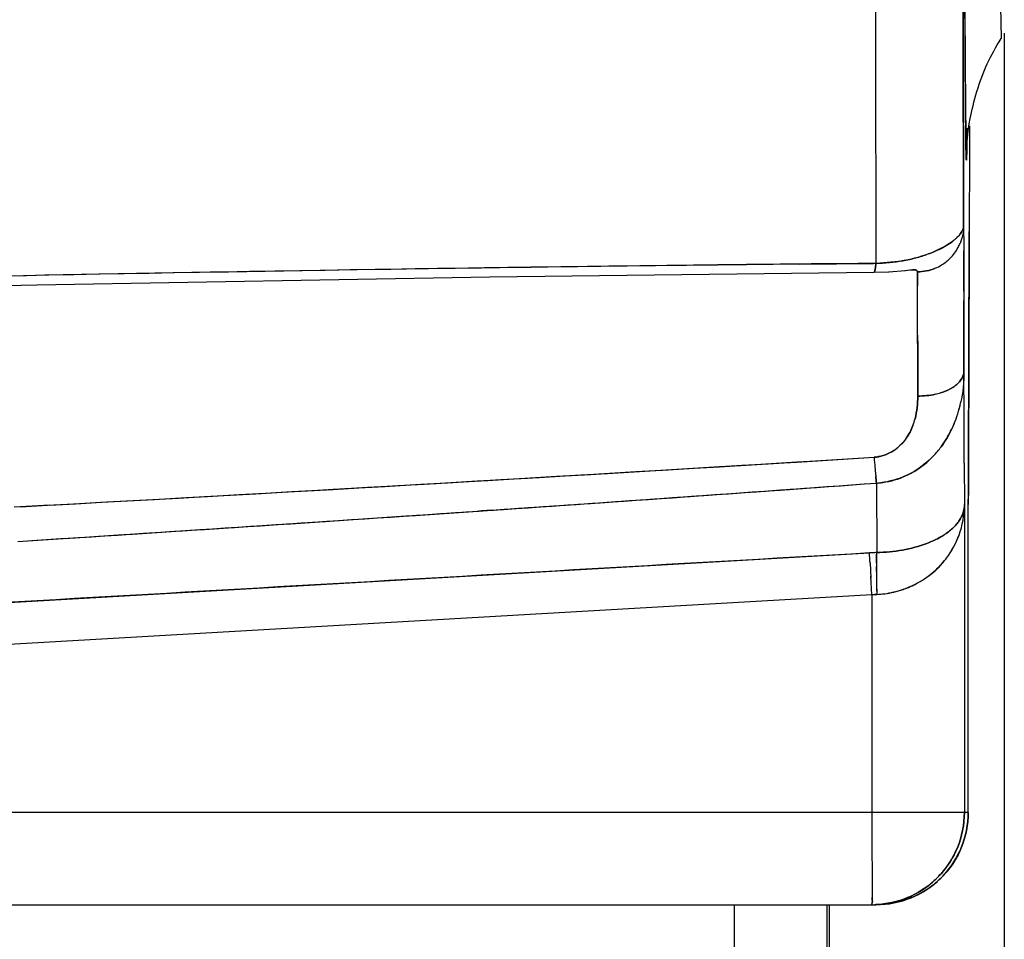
# Model space of a CAD drawing. Header units: millimetres. Extents: x 4086 to 10416, y 123 to 1549.
# Tile 15 of 256: x 6751 to 6756, y 741 to 746. Entities that reach past the tile are written whole.
import ezdxf

# ---------------------------------------------------------------- set-up
doc = ezdxf.new("R2010")
doc.units = ezdxf.units.MM
doc.layers.add('外形图', color=7, linetype='Continuous')

msp = doc.modelspace()

# ---------------------------------------------------------------- linework, layer by layer
at = {"layer": '外形图', "color": 7, "linetype": 'Continuous'}
for p, q in [((6756.2256, 746.1234), (6756.2291, 745.9478)), ((6756.247, 745.9778), (6756.2469, 731.1697)), ((6756.0581, 745.4761), (6756.0577, 745.3289)), ((6756.0577, 745.3289), (6756.0567, 744.9029)), ((6756.0264, 744.9369), (6756.0264, 744.9352)), ((6755.1379, 744.7268), (6755.5382, 744.7306)), ((6755.5516, 744.7307), (6755.5382, 744.7306)), ((6755.5411, 744.6825), (6755.5388, 744.6845)), ((6755.5411, 744.6825), (6755.6234, 744.6854)), ((6755.6205, 744.6852), (6755.7112, 744.6925)), ((6755.7085, 744.6922), (6755.7367, 744.6949)), ((6755.7349, 744.6948), (6755.7435, 744.6955)), ((6755.7427, 744.6954), (6755.7501, 744.6962)), ((6755.7771, 744.5702), (6755.7769, 744.6089)), ((6756.0279, 744.5825), (6756.028, 744.529)), ((6755.7777, 744.3392), (6755.778, 744.1568)), ((6755.778, 744.1568), (6755.7782, 744.0117)), ((6756.0294, 743.8889), (6756.0286, 744.1476)), ((6756.0303, 743.6476), (6756.0294, 743.8889)), ((6756.0303, 743.6476), (6756.0312, 743.4241)), ((6755.5549, 743.5406), (6755.5562, 743.164)), ((6751.078, 743.4213), (6750.8852, 743.4108)), ((6753.4157, 743.3901), (6753.4011, 743.3891)), ((6753.4735, 743.3941), (6753.4157, 743.3901)), ((6756.0311, 743.4241), (6756.0311, 741.757)), ((6756.052, 741.757), (6756.052, 743.4241)), ((6750.9039, 743.2247), (6751.2039, 743.2439)), ((6748.2646, 742.7454), (6755.5169, 743.1625)), ((6755.533, 743.163), (6755.5169, 743.1622)), ((6755.5562, 743.164), (6755.5301, 743.1629)), ((6755.5202, 743.1089), (6755.525, 743.0265)), ((6755.5303, 742.9356), (6755.5244, 743.0361)), ((6755.5303, 742.9357), (6748.2662, 742.5173)), ((6755.5303, 742.9357), (6755.5564, 742.9375)), ((6755.5303, 742.9357), (6755.5303, 741.757)), ((6756.052, 741.757), (6732.8623, 741.7571)), ((6755.5303, 741.757), (6755.5303, 741.5653)), ((6755.5303, 741.5653), (6755.5305, 741.4202)), ((6755.5305, 741.4321), (6755.5305, 741.4191)), ((6755.5305, 741.4217), (6755.5306, 741.3816)), ((6755.5306, 741.3862), (6755.5306, 741.374)), ((6755.5306, 741.3816), (6755.5306, 741.3669)), ((6732.8224, 741.2571), (6755.552, 741.257)), ((6754.7844, 741.257), (6754.7844, 740.882)), ((6755.2852, 741.257), (6755.2852, 740.882)), ((6755.2979, 741.257), (6755.2979, 740.882))]:
    msp.add_line(p, q, dxfattribs=at)
msp.add_lwpolyline([(6748.4796, 744.5609), (6751.0068, 744.6151), (6753.4612, 744.6572), (6755.5411, 744.6825)], dxfattribs=at)
for centre, radius, start, end in [((6755.8522, 745.0133), 0.1988, 314.6983, 317.2822), ((6755.8031, 745.0673), 0.2718, 309.3874, 312.6143), ((6755.829, 745.039), 0.2334, 312.6484, 314.3894), ((6755.7784, 744.934), 0.2481, 331.7571, 337.4621), ((6755.781, 744.9328), 0.2452, 331.7295, 337.5023), ((6755.6058, 745.4116), 0.6705, 289.2162, 292.4755), ((6755.6411, 745.3276), 0.5794, 292.4304, 297.1294), ((6755.7769, 744.9352), 0.25, 315.2276, 331.6933), ((6755.7772, 744.9349), 0.2496, 315.2185, 331.7071), ((6759.6783, 304.4241), 440.326, 90.538715, 90.889822), ((6759.6783, 304.4255), 440.3245, 90.538713, 90.889787), ((6759.6442, 306.9727), 437.7772, 90.58979, 90.890414), ((6759.4423, 325.0614), 419.6874, 90.587641, 90.901081), ((6755.5264, 745.7213), 0.9909, 271.4531, 279.9039), ((6755.5397, 745.6399), 0.9084, 279.9615, 281.0741), ((6755.5512, 745.6023), 0.8692, 280.8007, 281.5952), ((6755.5459, 745.6095), 0.8775, 281.0609, 284.0298), ((6755.5585, 745.5672), 0.8334, 281.5911, 283.8995), ((6755.7765, 744.9363), 0.2511, 292.6097, 301.3815), ((6755.7772, 744.935), 0.2496, 292.5912, 301.4141), ((6755.7765, 744.9361), 0.2509, 301.4084, 315.14), ((6755.7767, 744.9358), 0.2506, 301.4034, 315.1547), ((6761.703, 180.5868), 564.1798, 90.900107, 91.34233), ((6761.7028, 180.5963), 564.1703, 90.900075, 91.342332), ((6761.6109, 186.9358), 557.8301, 90.900801, 91.227879), ((6761.6408, 185.3837), 559.3825, 90.901256, 91.227534), ((6728.5396, 744.4718), 27.2376, 0.20703, 0.37759), ((6728.5415, 744.4718), 27.2358, 0.20703, 0.3776), ((6644.8865, 744.1464), 110.8914, 0.099629, 0.219018), ((6644.8877, 744.1464), 110.8902, 0.099644, 0.219005), ((6644.8883, 744.1464), 110.8896, 0.099628, 0.219019), ((6755.7926, 744.3843), 0.3713, 282.5094, 286.9271), ((6755.7933, 744.3817), 0.3686, 282.4935, 286.9434), ((6755.3304, 744.1249), 0.6964, 342.4726, 348.0601), ((6755.3373, 744.1224), 0.6892, 342.4969, 347.6536), ((6755.3713, 744.1121), 0.6536, 337.6318, 342.4576), ((6755.382, 744.1086), 0.6424, 337.5579, 342.4755), ((6755.3903, 743.988), 0.3861, 339.5504, 345.2014), ((6755.4092, 743.9813), 0.3662, 339.5248, 345.4576), ((6755.4552, 744.071), 0.56, 323.4338, 328.7399), ((6755.4749, 744.0561), 0.5353, 316.5498, 323.4481), ((6755.4805, 744.0523), 0.5286, 316.4353, 323.4241), ((6714.3861, 1413.8749), 671.4569, 273.1190246, 273.5140249), ((6714.4829, 1412.2072), 669.7863, 273.1215855, 273.5145002), ((6714.7891, 1406.9524), 664.5227, 273.1304139, 273.5159209), ((6717.6779, 1357.1947), 614.6815, 273.1148276, 273.5315933), ((6762.3586, 744.2341), 6.8395, 184.64252, 185.11462), ((6762.3278, 744.2313), 6.8085, 184.64042, 185.11481), ((6760.0378, 744.0262), 4.5093, 185.1131, 185.5832), ((6759.9676, 744.0196), 4.4389, 185.1082, 185.5859), ((6755.5209, 744.0025), 0.4641, 294.81, 300.7442), ((6755.5223, 743.9998), 0.461, 296.4536, 300.7638), ((6719.7141, 1237.8378), 495.5948, 273.897555, 274.147174), ((6719.7145, 1237.8329), 495.5899, 273.899252, 274.147175), ((6719.7158, 1237.8132), 495.5702, 273.905947, 274.147182), ((6722.9471, 1191.8708), 449.5144, 273.893933, 274.159884), ((6758.741, 743.9006), 3.2065, 185.6038, 185.7974), ((6758.7392, 743.9002), 3.2046, 185.5996, 185.7937), ((6755.53, 743.9656), 0.4257, 273.3505, 276.4749), ((6755.5299, 743.9695), 0.4296, 273.3294, 275.7794), ((6755.5261, 743.9916), 0.4521, 292.5049, 294.7929), ((6755.5253, 743.9941), 0.4546, 294.7538, 296.4411), ((6713.7161, 1326.9579), 584.9166, 273.652792, 273.897461), ((6714.1499, 1320.5081), 578.4522, 273.6685405, 273.8922738), ((6714.2455, 1319.0883), 577.0292, 273.6722711, 273.8909146), ((6712.761, 1341.6272), 599.6169, 273.6758926, 273.8862997), ((6755.9174, 743.4235), 0.1346, 357.8146, 0.2495), ((6755.7012, 743.6004), 0.4049, 299.9846, 304.8998), ((6755.703, 743.5967), 0.4009, 300.0168, 304.9835), ((6755.5474, 743.4255), 0.4841, 322.8783, 340.0435), ((6755.5478, 743.4252), 0.4835, 322.8761, 340.0601), ((6755.5479, 743.4251), 0.4834, 322.9116, 339.878), ((6755.6119, 741.5137), 1.6512, 92.8057, 93.2964), ((6729.7254, 741.5833), 25.8398, 3.38479, 3.50394), ((6729.7567, 741.5851), 25.8085, 3.38478, 3.50407), ((6730.0449, 741.6021), 25.5198, 3.38471, 3.50518), ((6729.3071, 741.5575), 26.2589, 3.38337, 3.50352), ((6755.6116, 741.5196), 1.6453, 91.93, 92.8059), ((6755.5448, 743.4289), 0.4882, 305.3865, 320.2561), ((6755.5479, 743.4259), 0.4839, 313.04, 320.3739), ((6755.5486, 743.4252), 0.4829, 315.9451, 320.3331), ((6755.5482, 743.4255), 0.4834, 320.3086, 322.8543), ((6755.5475, 743.426), 0.4842, 320.3187, 322.8219), ((6757.8208, 743.0761), 2.2669, 179.1545, 179.9291), ((6757.8991, 743.0764), 2.3451, 179.2192, 179.937), ((6758.9199, 743.0758), 3.3659, 179.9469, 180.8036), ((6758.8103, 743.0757), 3.2564, 179.9434, 180.7884), ((6755.5431, 743.4312), 0.4911, 305.3894, 313.0178), ((6755.5462, 743.4276), 0.4863, 309.2424, 315.9352), ((6755.5457, 743.4283), 0.4872, 309.2432, 313.0358), ((6760.1842, 743.0928), 4.6303, 180.7661, 181.9239), ((6760.1467, 743.0924), 4.5929, 180.7957, 181.933), ((6755.5371, 743.4396), 0.5014, 298.6868, 305.6058), ((6755.537, 743.44), 0.5018, 298.6674, 305.373), ((6755.5418, 743.4331), 0.4934, 305.6101, 309.2421), ((6755.5287, 743.4636), 0.5269, 277.5801, 288.498), ((6755.5282, 743.4661), 0.5294, 277.7362, 288.7696), ((6755.5282, 743.4659), 0.5292, 277.7344, 288.7708), ((6755.5281, 743.4667), 0.53, 277.7409, 288.4523), ((6755.5344, 743.445), 0.5075, 288.5525, 298.6604), ((6755.5356, 743.4425), 0.5046, 288.5081, 297.0611), ((6755.5357, 743.4424), 0.5045, 288.832, 297.0624), ((6755.5362, 743.4412), 0.5032, 296.6779, 298.7032), ((6755.5363, 743.4411), 0.5031, 297.0693, 298.6865), ((6755.5928, 742.2148), 0.7235, 92.8767, 94.9539), ((6755.5288, 743.4581), 0.5214, 273.0346, 277.7851), ((6755.5289, 743.4575), 0.5207, 273.0274, 277.7822), ((6755.5297, 743.4529), 0.5162, 272.9663, 277.6195), ((6755.5292, 741.7582), 0.5023, 320.0307, 337.4186), ((6755.5296, 741.7579), 0.5017, 321.331, 337.4289), ((6755.5326, 741.7555), 0.4979, 312.088, 318.6767), ((6755.5327, 741.7554), 0.4977, 312.3295, 318.3746), ((6755.5329, 741.7552), 0.4975, 312.5091, 317.8761), ((6755.5534, 741.7556), 0.498, 311.2665, 318.3378), ((6755.5536, 741.7554), 0.4978, 311.6253, 318.3388), ((6755.5312, 741.7568), 0.4998, 317.8776, 320.0072), ((6755.5311, 741.7568), 0.5, 318.3759, 320.0075), ((6755.5306, 741.7572), 0.5005, 318.6789, 321.3187), ((6755.5522, 741.7566), 0.4996, 318.0172, 319.539), ((6794.857, 741.4482), 39.3265, 180.09457, 180.22295), ((6792.6625, 741.4408), 37.132, 180.10304, 180.2246), ((6792.603, 741.4407), 37.0725, 180.10298, 180.22483), ((6790.8741, 741.4348), 35.3436, 180.10996, 180.22626), ((6755.5508, 741.7589), 0.5023, 292.5942, 309.9689), ((6755.5511, 741.7585), 0.5017, 292.5974, 308.6686), ((6755.5316, 741.7567), 0.4995, 310.4608, 312.5064), ((6755.5518, 741.7575), 0.5005, 308.6809, 311.264), ((6755.5522, 741.7569), 0.4998, 309.9924, 312.047), ((6755.5521, 741.7571), 0.5, 309.9921, 311.5668), ((6755.5535, 741.7554), 0.4979, 311.5685, 311.6253), ((6755.5311, 741.7479), 0.491, 270.0024, 272.3649), ((6755.5312, 741.7477), 0.4907, 269.9914, 272.3534)]:
    msp.add_arc(centre, radius, start, end, dxfattribs=at)
for points, knots in [([(6756.0379, 745.4749), (6756.0364, 745.6244), (6756.0303, 746.7139), (6756.0285, 747.8034), (6756.0268, 748.7434)], [0, 0, 0, 0, 807.944402, 5886.291865, 5886.291865, 5886.291865, 5886.291865]), ([(6756.0268, 748.7432), (6756.0275, 748.3535), (6756.0303, 747.2632), (6756.031, 746.1729), (6756.0379, 745.4724)], [0, 0, 0, 0, 2112.868943, 5910.109371, 5910.109371, 5910.109371, 5910.109371]), ([(6755.5455, 748.2264), (6755.5459, 747.9017), (6755.5475, 746.7365), (6755.5496, 745.5713), (6755.5516, 744.7307)], [0, 0, 0, 0, 1648.601696, 5917.483572, 5917.483572, 5917.483572, 5917.483572]), ([(6755.5455, 748.2263), (6755.5459, 747.9017), (6755.5475, 746.7365), (6755.5496, 745.5713), (6755.5516, 744.7307)], [0, 0, 0, 0, 1648.600694, 5917.483461, 5917.483461, 5917.483461, 5917.483461]), ([(6756.0264, 744.9334), (6756.0261, 745.0562), (6756.0248, 745.5873), (6756.0238, 746.1184), (6756.023, 746.5267)], [0, 0, 0, 0, 1359.234532, 5878.142468, 5878.142468, 5878.142468, 5878.142468]), ([(6756.023, 746.5267), (6756.0233, 746.3841), (6756.0243, 745.853), (6756.0254, 745.3219), (6756.0264, 744.9334)], [0, 0, 0, 0, 1581.03075, 5887.619643, 5887.619643, 5887.619643, 5887.619643]), ([(6756.0435, 745.3502), (6756.043, 745.331), (6756.0493, 745.4592), (6756.0623, 745.5139), (6756.1091, 745.7273), (6756.174, 745.8588), (6756.2292, 745.9478)], [0, 0, 0, 0, 950.886907, 2752.986269, 5240.287358, 10420.134699, 10420.134699, 10420.134699, 10420.134699]), ([(6756.0452, 745.4606), (6756.0446, 745.4035), (6756.0413, 745.1704), (6756.0385, 745.413), (6756.0379, 745.4749)], [0, 0, 0, 0, 2820.16171, 5875.95073, 5875.95073, 5875.95073, 5875.95073]), ([(6756.0379, 745.4724), (6756.0385, 745.4114), (6756.0414, 745.1706), (6756.0446, 745.4048), (6756.0452, 745.4626)], [0, 0, 0, 0, 3019.218424, 5876.087868, 5876.087868, 5876.087868, 5876.087868]), ([(6756.0264, 744.9334), (6756.0263, 744.9174), (6756.0135, 744.8947), (6755.9977, 744.8776), (6755.9922, 744.8722)], [0, 0, 0, 0, 3971.691284, 5871.749519, 5871.749519, 5871.749519, 5871.749519]), ([(6756.0264, 744.9352), (6756.0265, 744.9281), (6756.0269, 744.8826), (6756.0271, 744.8372), (6756.0273, 744.7988)], [0, 0, 0, 0, 915.756395, 5871.349005, 5871.349005, 5871.349005, 5871.349005]), ([(6756.0264, 744.9334), (6756.0265, 744.9267), (6756.0269, 744.8816), (6756.0271, 744.8366), (6756.0273, 744.7983)], [0, 0, 0, 0, 874.297993, 5871.329059, 5871.329059, 5871.329059, 5871.329059]), ([(6756.0567, 744.9029), (6756.0565, 744.834), (6756.0559, 744.5738), (6756.0551, 744.3137), (6756.0545, 744.1223)], [0, 0, 0, 0, 1553.650922, 5871.721766, 5871.721766, 5871.721766, 5871.721766]), ([(6756.0545, 744.1223), (6756.0547, 744.1835), (6756.0555, 744.4437), (6756.0562, 744.7039), (6756.0567, 744.9029)], [0, 0, 0, 0, 1380.778209, 5867.160914, 5867.160914, 5867.160914, 5867.160914]), ([(6756.0545, 744.1222), (6756.0547, 744.1835), (6756.0555, 744.4437), (6756.0562, 744.7039), (6756.0567, 744.9029)], [0, 0, 0, 0, 1380.566002, 5867.160299, 5867.160299, 5867.160299, 5867.160299]), ([(6755.9759, 744.8574), (6755.9788, 744.8598), (6755.9843, 744.8645), (6755.9896, 744.8695), (6755.9921, 744.872)], [0, 0, 0, 0, 3028.557141, 5871.653283, 5871.653283, 5871.653283, 5871.653283]), ([(6756.0273, 744.7988), (6756.0273, 744.7834), (6756.0276, 744.7107), (6756.0278, 744.6379), (6756.0279, 744.5806)], [0, 0, 0, 0, 1242.287951, 5870.379644, 5870.379644, 5870.379644, 5870.379644]), ([(6756.0279, 744.5804), (6756.0279, 744.6014), (6756.0277, 744.674), (6756.0275, 744.7467), (6756.0273, 744.7983)], [0, 0, 0, 0, 1694.21201, 5869.256875, 5869.256875, 5869.256875, 5869.256875]), ([(6756.0273, 744.7983), (6756.0273, 744.7831), (6756.0276, 744.7112), (6756.0278, 744.6392), (6756.0279, 744.5825)], [0, 0, 0, 0, 1239.655452, 5870.371141, 5870.371141, 5870.371141, 5870.371141]), ([(6755.5516, 744.7307), (6755.5511, 744.7251), (6755.55, 744.715), (6755.5486, 744.7049), (6755.5478, 744.7004)], [0, 0, 0, 0, 3242.412451, 5881.195342, 5881.195342, 5881.195342, 5881.195342]), ([(6755.5478, 744.7003), (6755.5486, 744.7048), (6755.55, 744.715), (6755.5511, 744.7251), (6755.5516, 744.7307)], [0, 0, 0, 0, 2636.733428, 5881.073, 5881.073, 5881.073, 5881.073]), ([(6755.5435, 744.6846), (6755.5431, 744.684), (6755.5426, 744.6831), (6755.5415, 744.6826), (6755.5411, 744.6825)], [0, 0, 0, 0, 3529.681729, 5880.925863, 5880.925863, 5880.925863, 5880.925863]), ([(6755.5411, 744.6825), (6755.5415, 744.6825), (6755.5426, 744.6831), (6755.5431, 744.684), (6755.5434, 744.6846)], [0, 0, 0, 0, 2346.909878, 5880.913809, 5880.913809, 5880.913809, 5880.913809]), ([(6755.5434, 744.6846), (6755.5437, 744.685), (6755.5441, 744.6859), (6755.5445, 744.6869), (6755.5447, 744.6874)], [0, 0, 0, 0, 2674.991025, 5880.892055, 5880.892055, 5880.892055, 5880.892055]), ([(6755.5447, 744.6875), (6755.5445, 744.6869), (6755.5441, 744.686), (6755.5437, 744.685), (6755.5435, 744.6846)], [0, 0, 0, 0, 3203.258128, 5880.903449, 5880.903449, 5880.903449, 5880.903449]), ([(6755.5447, 744.6874), (6755.5451, 744.6885), (6755.5458, 744.6909), (6755.5464, 744.6934), (6755.5467, 744.6947)], [0, 0, 0, 0, 2643.468667, 5880.905899, 5880.905899, 5880.905899, 5880.905899]), ([(6755.5467, 744.6946), (6755.5464, 744.6933), (6755.5458, 744.6909), (6755.5451, 744.6885), (6755.5447, 744.6875)], [0, 0, 0, 0, 3242.517482, 5880.934588, 5880.934588, 5880.934588, 5880.934588]), ([(6755.5478, 744.7004), (6755.5476, 744.6994), (6755.5473, 744.6974), (6755.5469, 744.6955), (6755.5467, 744.6946)], [0, 0, 0, 0, 3068.933783, 5880.939359, 5880.939359, 5880.939359, 5880.939359]), ([(6755.5467, 744.6947), (6755.5469, 744.6956), (6755.5473, 744.6975), (6755.5476, 744.6993), (6755.5478, 744.7003)], [0, 0, 0, 0, 2813.939305, 5880.91831, 5880.91831, 5880.91831, 5880.91831]), ([(6755.75, 744.6961), (6755.7524, 744.6961), (6755.7567, 744.696), (6755.7611, 744.6957), (6755.7631, 744.6954)], [0, 0, 0, 0, 3214.152884, 5875.81962, 5875.81962, 5875.81962, 5875.81962]), ([(6755.75, 744.6961), (6755.7524, 744.6961), (6755.7568, 744.6961), (6755.7611, 744.6957), (6755.7631, 744.6954)], [0, 0, 0, 0, 3214.935588, 5875.819355, 5875.819355, 5875.819355, 5875.819355]), ([(6755.75, 744.6961), (6755.7524, 744.6961), (6755.7567, 744.6961), (6755.7611, 744.6957), (6755.7631, 744.6954)], [0, 0, 0, 0, 3214.668806, 5875.819622, 5875.819622, 5875.819622, 5875.819622]), ([(6755.7632, 744.6954), (6755.7613, 744.6957), (6755.7569, 744.6961), (6755.7525, 744.6962), (6755.7501, 744.6962)], [0, 0, 0, 0, 2638.295001, 5875.8048, 5875.8048, 5875.8048, 5875.8048]), ([(6755.7632, 744.6954), (6755.7613, 744.6957), (6755.7569, 744.6961), (6755.7525, 744.6962), (6755.7501, 744.6962)], [0, 0, 0, 0, 2638.343314, 5875.804763, 5875.804763, 5875.804763, 5875.804763]), ([(6755.7632, 744.6954), (6755.7613, 744.6957), (6755.7569, 744.6961), (6755.7525, 744.6962), (6755.7501, 744.6962)], [0, 0, 0, 0, 2637.804689, 5875.805168, 5875.805168, 5875.805168, 5875.805168]), ([(6755.7631, 744.6954), (6755.7667, 744.6949), (6755.7735, 744.6941), (6755.7765, 744.6876), (6755.7764, 744.6852)], [0, 0, 0, 0, 3563.18958, 5875.463697, 5875.463697, 5875.463697, 5875.463697]), ([(6755.7631, 744.6954), (6755.7668, 744.6949), (6755.7735, 744.6941), (6755.7765, 744.6876), (6755.7764, 744.6852)], [0, 0, 0, 0, 3561.883296, 5875.463255, 5875.463255, 5875.463255, 5875.463255]), ([(6755.7631, 744.6954), (6755.7667, 744.6949), (6755.7735, 744.6941), (6755.7765, 744.6876), (6755.7764, 744.6852)], [0, 0, 0, 0, 3562.408533, 5875.463473, 5875.463473, 5875.463473, 5875.463473]), ([(6755.7668, 744.6947), (6755.7662, 744.6948), (6755.765, 744.6951), (6755.7639, 744.6953), (6755.7632, 744.6954)], [0, 0, 0, 0, 2815.206843, 5875.556534, 5875.556534, 5875.556534, 5875.556534]), ([(6755.7764, 744.6852), (6755.7763, 744.6873), (6755.7745, 744.6924), (6755.7694, 744.694), (6755.7668, 744.6947)], [0, 0, 0, 0, 2551.420371, 5875.358637, 5875.358637, 5875.358637, 5875.358637]), ([(6755.7764, 744.6852), (6755.7764, 744.6811), (6755.7767, 744.6557), (6755.7768, 744.6303), (6755.7769, 744.6089)], [0, 0, 0, 0, 948.011286, 5875.313777, 5875.313777, 5875.313777, 5875.313777]), ([(6755.7764, 744.6852), (6755.7764, 744.6805), (6755.7765, 744.6692), (6755.7766, 744.6579), (6755.7767, 744.6513)], [0, 0, 0, 0, 2443.21595, 5875.258183, 5875.258183, 5875.258183, 5875.258183]), ([(6755.7769, 744.6089), (6755.7769, 744.6175), (6755.7767, 744.6429), (6755.7766, 744.6684), (6755.7764, 744.6852)], [0, 0, 0, 0, 1983.576274, 5874.972967, 5874.972967, 5874.972967, 5874.972967]), ([(6755.7782, 744.0117), (6755.7782, 744.0762), (6755.7779, 744.2753), (6755.7776, 744.4744), (6755.7769, 744.6089)], [0, 0, 0, 0, 1904.189137, 5872.870268, 5872.870268, 5872.870268, 5872.870268]), ([(6755.7777, 744.3392), (6755.7777, 744.3618), (6755.7775, 744.4388), (6755.7773, 744.5158), (6755.7771, 744.5702)], [0, 0, 0, 0, 1722.662873, 5873.483916, 5873.483916, 5873.483916, 5873.483916]), ([(6756.028, 744.5292), (6756.0281, 744.5005), (6756.0283, 744.3734), (6756.0285, 744.2463), (6756.0286, 744.1479)], [0, 0, 0, 0, 1324.668987, 5868.472941, 5868.472941, 5868.472941, 5868.472941]), ([(6756.0286, 744.1476), (6756.0286, 744.1822), (6756.0284, 744.3093), (6756.0282, 744.4364), (6756.028, 744.529)], [0, 0, 0, 0, 1595.635283, 5866.431309, 5866.431309, 5866.431309, 5866.431309]), ([(6756.028, 744.529), (6756.0281, 744.5003), (6756.0283, 744.3731), (6756.0285, 744.246), (6756.0286, 744.1476)], [0, 0, 0, 0, 1324.651391, 5868.47087, 5868.47087, 5868.47087, 5868.47087]), ([(6755.7782, 744.0117), (6755.7782, 744.0414), (6755.7781, 744.1506), (6755.7779, 744.2598), (6755.7777, 744.3392)], [0, 0, 0, 0, 1601.325918, 5871.195042, 5871.195042, 5871.195042, 5871.195042]), ([(6755.7777, 744.3392), (6755.7778, 744.3146), (6755.778, 744.2054), (6755.7781, 744.0962), (6755.7782, 744.0117)], [0, 0, 0, 0, 1325.199695, 5872.943376, 5872.943376, 5872.943376, 5872.943376]), ([(6755.9894, 744.0747), (6755.9841, 744.0702), (6755.9726, 744.0615), (6755.9602, 744.0542), (6755.9536, 744.0507)], [0, 0, 0, 0, 2833.70605, 5865.518827, 5865.518827, 5865.518827, 5865.518827]), ([(6755.9536, 744.0507), (6755.9602, 744.0542), (6755.9726, 744.0615), (6755.9841, 744.0702), (6755.9894, 744.0747)], [0, 0, 0, 0, 3040.966816, 5865.44805, 5865.44805, 5865.44805, 5865.44805]), ([(6756.0088, 744.0948), (6756.006, 744.0912), (6755.9999, 744.0842), (6755.993, 744.0778), (6755.9894, 744.0747)], [0, 0, 0, 0, 2853.988478, 5864.950331, 5864.950331, 5864.950331, 5864.950331]), ([(6755.9894, 744.0747), (6755.9931, 744.0778), (6755.9999, 744.0842), (6756.006, 744.0912), (6756.0088, 744.0948)], [0, 0, 0, 0, 3029.884868, 5864.888525, 5864.888525, 5864.888525, 5864.888525]), ([(6756.0545, 744.1223), (6756.0543, 744.0595), (6756.0536, 743.8268), (6756.0527, 743.594), (6756.052, 743.4241)], [0, 0, 0, 0, 1582.157129, 5865.223849, 5865.223849, 5865.223849, 5865.223849]), ([(6756.052, 743.422), (6756.0523, 743.4757), (6756.0532, 743.7091), (6756.054, 743.9425), (6756.0545, 744.1223)], [0, 0, 0, 0, 1347.319781, 5861.092862, 5861.092862, 5861.092862, 5861.092862]), ([(6756.052, 743.4241), (6756.0523, 743.4776), (6756.0532, 743.7103), (6756.054, 743.943), (6756.0545, 744.1222)], [0, 0, 0, 0, 1347.372503, 5861.100363, 5861.100363, 5861.100363, 5861.100363]), ([(6755.5549, 743.5406), (6755.5542, 743.546), (6755.5528, 743.558), (6755.5516, 743.5701), (6755.5509, 743.5767)], [0, 0, 0, 0, 2648.940551, 5871.531584, 5871.531584, 5871.531584, 5871.531584]), ([(6755.5509, 743.5767), (6755.5516, 743.5701), (6755.5528, 743.5581), (6755.5542, 743.546), (6755.5549, 743.5406)], [0, 0, 0, 0, 3219.836363, 5871.675468, 5871.675468, 5871.675468, 5871.675468]), ([(6755.9766, 743.305), (6755.9819, 743.3105), (6755.9918, 743.3215), (6756.0005, 743.3334), (6756.0044, 743.3394)], [0, 0, 0, 0, 3006.344161, 5858.940452, 5858.940452, 5858.940452, 5858.940452]), ([(6756.0044, 743.3394), (6756.0005, 743.3334), (6755.9918, 743.3214), (6755.982, 743.3104), (6755.9766, 743.3049)], [0, 0, 0, 0, 2844.180058, 5859.045713, 5859.045713, 5859.045713, 5859.045713]), ([(6755.5308, 741.2953), (6755.5308, 741.2857), (6755.5355, 741.278), (6755.5279, 741.2568), (6755.5311, 741.257)], [0, 0, 0, 0, 4372.135349, 5853.913821, 5853.913821, 5853.913821, 5853.913821]), ([(6755.5308, 741.2952), (6755.5308, 741.2857), (6755.5355, 741.2782), (6755.5279, 741.2567), (6755.5311, 741.257)], [0, 0, 0, 0, 4372.827337, 5853.913041, 5853.913041, 5853.913041, 5853.913041]), ([(6755.5308, 741.2952), (6755.5308, 741.2857), (6755.5355, 741.2782), (6755.5279, 741.2567), (6755.5311, 741.257)], [0, 0, 0, 0, 4372.896809, 5853.913069, 5853.913069, 5853.913069, 5853.913069]), ([(6755.5311, 741.257), (6755.5279, 741.257), (6755.5355, 741.2777), (6755.5308, 741.2857), (6755.5308, 741.2952)], [0, 0, 0, 0, 1482.23262, 5853.650362, 5853.650362, 5853.650362, 5853.650362])]:
    msp.add_open_spline(points, degree=3, knots=knots, dxfattribs=at)
for points in [[(6755.9983, 744.8784), (6756.0122, 744.8935), (6756.0262, 744.9128), (6756.0264, 744.9334)], [(6756.0264, 744.9334), (6756.0264, 744.9013), (6756.0199, 744.8686), (6756.0076, 744.8389)], [(6755.9053, 744.812), (6755.9302, 744.8248), (6755.9544, 744.8395), (6755.9759, 744.8574)], [(6755.9755, 744.8573), (6755.9541, 744.8397), (6755.9304, 744.8249), (6755.9059, 744.8122)], [(6755.7586, 744.7583), (6755.7815, 744.764), (6755.8042, 744.7707), (6755.8265, 744.7785)], [(6755.862, 744.7918), (6755.8285, 744.7779), (6755.7938, 744.7669), (6755.7587, 744.7582)], [(6755.9059, 744.8122), (6755.8916, 744.8047), (6755.8769, 744.798), (6755.862, 744.7918)], [(6755.7141, 744.7485), (6755.6606, 744.7383), (6755.606, 744.7327), (6755.5516, 744.7307)], [(6755.8731, 744.7045), (6755.8427, 744.6919), (6755.8092, 744.6852), (6755.7764, 744.6852)], [(6755.7764, 744.6852), (6755.8092, 744.6852), (6755.8427, 744.6919), (6755.8731, 744.7045)], [(6756.0286, 744.1476), (6756.0285, 744.1288), (6756.0203, 744.1096), (6756.0088, 744.0948)], [(6756.0088, 744.0948), (6756.0204, 744.1096), (6756.0285, 744.1288), (6756.0286, 744.1476)], [(6756.0286, 744.1476), (6756.0286, 744.0898), (6756.023, 744.0315), (6756.0106, 743.975)], [(6755.873, 744.0218), (6755.842, 744.0149), (6755.81, 744.0117), (6755.7782, 744.0117)], [(6755.7782, 744.0117), (6755.81, 744.0117), (6755.842, 744.0149), (6755.873, 744.0218)], [(6755.9536, 744.0507), (6755.9368, 744.0417), (6755.9189, 744.0347), (6755.9007, 744.0291)], [(6755.9007, 744.0291), (6755.9189, 744.0346), (6755.9368, 744.0417), (6755.9536, 744.0507)], [(6755.7782, 744.0117), (6755.7788, 743.9706), (6755.7742, 743.929), (6755.7636, 743.8894)], [(6755.7636, 743.8894), (6755.774, 743.9291), (6755.7783, 743.9706), (6755.7782, 744.0117)], [(6755.9758, 743.8633), (6755.9574, 743.8188), (6755.9336, 743.776), (6755.9049, 743.7374)], [(6755.9338, 743.7804), (6755.9499, 743.8069), (6755.9639, 743.8347), (6755.9757, 743.8634)], [(6755.7522, 743.8532), (6755.743, 743.8287), (6755.731, 743.805), (6755.716, 743.7835)], [(6755.7521, 743.8532), (6755.743, 743.8286), (6755.731, 743.8049), (6755.716, 743.7835)], [(6755.716, 743.7835), (6755.731, 743.805), (6755.743, 743.8287), (6755.7522, 743.8532)], [(6755.7521, 743.8531), (6755.7429, 743.8286), (6755.7309, 743.8049), (6755.716, 743.7835)], [(6755.716, 743.7835), (6755.7064, 743.7698), (6755.6955, 743.7568), (6755.6835, 743.7451)], [(6755.716, 743.7835), (6755.7064, 743.7698), (6755.6956, 743.7569), (6755.6836, 743.7452)], [(6755.716, 743.7835), (6755.7064, 743.7698), (6755.6955, 743.7568), (6755.6836, 743.7451)], [(6755.637, 743.7097), (6755.6081, 743.6932), (6755.5748, 743.6829), (6755.5416, 743.6805)], [(6755.5416, 743.6805), (6755.5748, 743.6825), (6755.6082, 743.6931), (6755.637, 743.7097)], [(6755.6836, 743.7452), (6755.6697, 743.7316), (6755.654, 743.7194), (6755.637, 743.7097)], [(6755.637, 743.7097), (6755.6539, 743.7195), (6755.6697, 743.7316), (6755.6836, 743.7452)], [(6755.6836, 743.7451), (6755.6696, 743.7315), (6755.6539, 743.7194), (6755.637, 743.7097)], [(6755.8635, 743.6881), (6755.8324, 743.6555), (6755.7968, 743.6267), (6755.7581, 743.6037)], [(6755.7582, 743.6035), (6755.7969, 743.6265), (6755.8325, 743.6554), (6755.8635, 743.688)], [(6755.5732, 743.5421), (6755.6163, 743.5464), (6755.6591, 743.5573), (6755.6991, 743.5739)], [(6755.7156, 743.5813), (6755.6724, 743.5613), (6755.6254, 743.548), (6755.578, 743.5426)], [(6756.0018, 743.2588), (6756.021, 743.3113), (6756.031, 743.3681), (6756.0311, 743.4241)], [(6756.0044, 743.3394), (6756.0205, 743.3642), (6756.031, 743.3945), (6756.0312, 743.4241)], [(6756.0312, 743.4241), (6756.031, 743.3945), (6756.0204, 743.3643), (6756.0044, 743.3394)], [(6755.9329, 743.2683), (6755.9485, 743.2792), (6755.9633, 743.2914), (6755.9766, 743.305)], [(6755.9766, 743.3049), (6755.9633, 743.2913), (6755.9485, 743.2792), (6755.9329, 743.2683)], [(6755.8274, 743.2138), (6755.8536, 743.2238), (6755.8793, 743.2355), (6755.9036, 743.2496)], [(6755.9036, 743.2496), (6755.8793, 743.2356), (6755.8536, 743.2238), (6755.8274, 743.2138)], [(6755.5562, 743.164), (6755.603, 743.1652), (6755.6499, 743.1698), (6755.696, 743.1781)], [(6755.696, 743.1781), (6755.6499, 743.1699), (6755.603, 743.1655), (6755.5562, 743.164)], [(6755.696, 743.1781), (6755.7407, 743.1862), (6755.785, 743.1977), (6755.8274, 743.2138)], [(6755.8274, 743.2138), (6755.785, 743.1977), (6755.7407, 743.1861), (6755.696, 743.1781)], [(6755.5169, 743.1622), (6753.3804, 743.0392), (6751.2438, 742.9164), (6749.1072, 742.7938)], [(6755.5169, 743.1622), (6753.3807, 743.0392), (6751.2445, 742.9164), (6749.1082, 742.7939)], [(6755.5169, 743.1622), (6753.3808, 743.0392), (6751.2446, 742.9164), (6749.1085, 742.7939)], [(6755.5562, 743.164), (6755.5548, 743.1459), (6755.5545, 743.1277), (6755.5542, 743.1096)], [(6755.5542, 743.1083), (6755.5544, 743.1269), (6755.5548, 743.1455), (6755.5562, 743.164)], [(6755.9929, 741.5653), (6756.0179, 741.6255), (6756.0311, 741.6918), (6756.0311, 741.757)], [(6756.0311, 741.757), (6756.0311, 741.6918), (6756.0179, 741.6255), (6755.9929, 741.5653)], [(6756.052, 741.757), (6756.052, 741.6917), (6756.0387, 741.6253), (6756.0137, 741.5651)], [(6756.052, 741.757), (6756.052, 741.6917), (6756.0387, 741.6253), (6756.0137, 741.5651)], [(6756.014, 741.5656), (6756.0388, 741.6257), (6756.052, 741.6919), (6756.052, 741.757)], [(6755.9929, 741.5653), (6755.9718, 741.5142), (6755.9415, 741.4661), (6755.9048, 741.4247)], [(6755.9216, 741.4202), (6755.9603, 741.4626), (6755.992, 741.5125), (6756.014, 741.5656)], [(6755.9222, 741.4208), (6755.9606, 741.4631), (6755.9921, 741.5128), (6756.014, 741.5656)], [(6756.0138, 741.5652), (6755.9926, 741.5141), (6755.9623, 741.4659), (6755.9255, 741.4245)], [(6756.0137, 741.5651), (6755.9925, 741.514), (6755.9622, 741.4659), (6755.9255, 741.4245)], [(6756.0137, 741.5651), (6755.9938, 741.5172), (6755.966, 741.4719), (6755.9323, 741.4324)], [(6755.7228, 741.2952), (6755.7757, 741.3171), (6755.8255, 741.3488), (6755.8679, 741.3874)], [(6755.8679, 741.3874), (6755.8255, 741.3488), (6755.7758, 741.3171), (6755.7228, 741.2952)], [(6755.7228, 741.2952), (6755.7708, 741.3151), (6755.8162, 741.3429), (6755.8557, 741.3767)], [(6755.7434, 741.295), (6755.7946, 741.3162), (6755.8428, 741.3465), (6755.8843, 741.3833)], [(6755.7434, 741.295), (6755.7944, 741.3161), (6755.8425, 741.3463), (6755.8839, 741.383)], [(6755.5514, 741.2574), (6755.6098, 741.2598), (6755.6687, 741.2728), (6755.7228, 741.2952)], [(6755.5514, 741.2574), (6755.6098, 741.2598), (6755.6687, 741.2728), (6755.7228, 741.2952)], [(6755.7228, 741.2952), (6755.6688, 741.2728), (6755.6098, 741.2598), (6755.5514, 741.2574)], [(6755.5514, 741.2574), (6755.6098, 741.2598), (6755.6687, 741.2728), (6755.7227, 741.2951)], [(6755.7438, 741.2952), (6755.6836, 741.2702), (6755.6172, 741.257), (6755.552, 741.257)], [(6755.552, 741.257), (6755.6171, 741.257), (6755.6833, 741.2702), (6755.7434, 741.295)], [(6755.552, 741.257), (6755.6171, 741.257), (6755.6833, 741.2702), (6755.7434, 741.295)]]:
    msp.add_open_spline(points, degree=3, dxfattribs=at)

doc.saveas('drawing.dxf')
